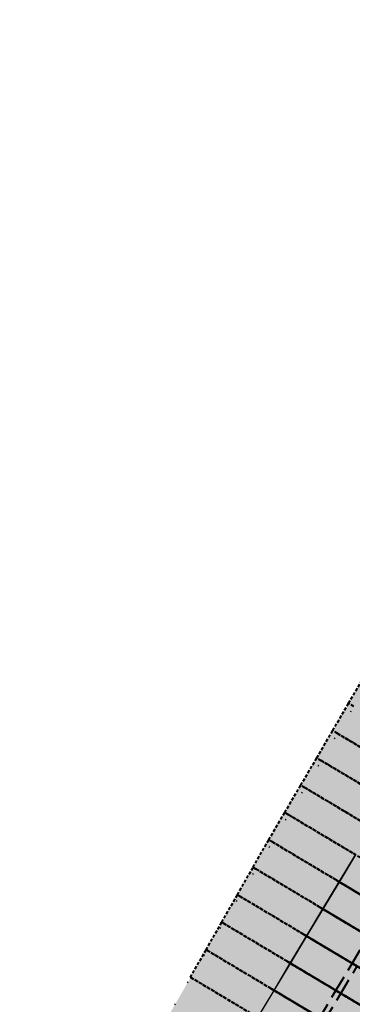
# Model space of a CAD drawing. Header units: metres. Extents: x 768989 to 770741, y 8991369 to 8992399.
# Tile 18 of 55: x 769380 to 769406, y 8991995 to 8992073. Entities that reach past the tile are written whole.
import ezdxf

# ---------------------------------------------------------------- set-up
doc = ezdxf.new("R2010")
doc.units = ezdxf.units.M
doc.header["$XCLIPFRAME"] = 2
for name, pattern in [('CENTER', [2, 1.25, -0.25, 0.25, -0.25]), ('DASHED2', [0.375, 0.25, -0.125]), ('DOT', [6.35, 0, -6.35]), ('DOT2', [3.175, 0, -3.175])]:
    doc.linetypes.add(name, pattern=pattern)
doc.layers.add('+Corr_P_Secc_Corona', color=252, linetype='DASHED2', lineweight=40)
doc.layers.add('+Corredor_P', color=7, linetype='DASHED2', lineweight=40)
for name, color, linetype in [('+SL-Corredor-G30', 150, 'CENTER'), ('+SL-Corredor-G60', 92, 'CENTER'), ('+SL-Corredor-Rell_Secund', 52, 'DOT2'), ('__ORTOFOTO', 7, 'Continuous')]:
    doc.layers.add(name, color=color, linetype=linetype)
picture_1 = doc.add_image_def('image1.ecw', size_in_pixel=(24806, 30931))

# ---------------------------------------------------------------- blocks, each defined once
blk = doc.blocks.new('*U63')
at = {"layer": '+Corredor_P', "linetype": 'DASHED2', "lineweight": 40, "true_color": 0xffffff}
for points in [[(769393.398, 8991996.838), (769394.635, 8991999.011), (769395.873, 8992001.184), (769397.11, 8992003.357), (769398.348, 8992005.53), (769399.585, 8992007.702), (769400.851, 8992009.858), (769402.117, 8992012.014), (769403.383, 8992014.17), (769404.642, 8992016.33), (769405.9, 8992018.49), (769407.158, 8992020.651), (769408.417, 8992022.811), (769409.675, 8992024.972), (769410.95, 8992027.122), (769412.257, 8992029.254), (769413.564, 8992031.385), (769414.85, 8992033.529), (769416.124, 8992035.662), (769417.386, 8992037.78), (769418.645, 8992039.899), (769419.903, 8992042.02), (769420.964, 8992044.256), (769421.902, 8992046.563), (769422.837, 8992048.871), (769424.028, 8992051.029), (769425.218, 8992053.186), (769426.405, 8992055.346), (769427.589, 8992057.507), (769428.769, 8992059.67), (769429.971, 8992061.821), (769431.297, 8992063.9), (769432.622, 8992065.982), (769433.923, 8992068.077), (769435.221, 8992070.174), (769435.366, 8992070.409), (769436.65, 8992069.69), (769436.514, 8992069.449), (769435.298, 8992067.303), (769434.078, 8992065.159), (769432.855, 8992063.017), (769431.628, 8992060.877), (769430.397, 8992058.74), (769429.163, 8992056.604), (769427.926, 8992054.47), (769426.685, 8992052.338), (769425.44, 8992050.209), (769424.192, 8992048.081), (769422.94, 8992045.956), (769421.685, 8992043.833), (769420.426, 8992041.712), (769419.164, 8992039.593), (769417.898, 8992037.476), (769416.629, 8992035.361), (769415.347, 8992033.232), (769414.057, 8992031.09), (769412.767, 8992028.949), (769411.478, 8992026.807), (769410.188, 8992024.666), (769408.898, 8992022.524), (769407.608, 8992020.382), (769406.319, 8992018.241), (769405.029, 8992016.099), (769403.739, 8992013.957), (769402.449, 8992011.816), (769401.16, 8992009.674), (769399.87, 8992007.533), (769398.58, 8992005.391), (769397.29, 8992003.249), (769396, 8992001.108), (769394.711, 8991998.966), (769393.421, 8991996.824), (769393.398, 8991996.838)], [(769362.693, 8991945.29), (769363.887, 8991947.489), (769365.081, 8991949.688), (769366.336, 8991951.85), (769367.625, 8991953.992), (769369.033, 8991956.063), (769370.466, 8991958.119), (769371.9, 8991960.175), (769373.334, 8991962.231), (769374.577, 8991964.4), (769375.778, 8991966.594), (769376.98, 8991968.789), (769378.181, 8991970.983), (769379.407, 8991973.163), (769380.671, 8991975.32), (769381.936, 8991977.476), (769383.2, 8991979.633), (769384.495, 8991981.772), (769385.797, 8991983.906), (769387.098, 8991986.041), (769388.4, 8991988.175), (769389.698, 8991990.312), (769390.932, 8991992.487), (769392.165, 8991994.663), (769393.421, 8991996.824), (769394.711, 8991998.966), (769396, 8992001.108), (769397.29, 8992003.249), (769398.58, 8992005.391), (769399.87, 8992007.533), (769401.16, 8992009.674), (769402.449, 8992011.816), (769403.739, 8992013.957), (769405.029, 8992016.099), (769406.319, 8992018.241), (769407.608, 8992020.382), (769408.898, 8992022.524), (769410.188, 8992024.666), (769411.478, 8992026.807), (769412.767, 8992028.949), (769414.057, 8992031.09), (769415.347, 8992033.232), (769416.629, 8992035.361), (769417.898, 8992037.476), (769419.164, 8992039.593), (769420.426, 8992041.712), (769421.685, 8992043.833), (769422.94, 8992045.956), (769424.192, 8992048.081), (769425.44, 8992050.209), (769426.685, 8992052.338), (769427.926, 8992054.47), (769429.163, 8992056.604), (769430.397, 8992058.74), (769431.628, 8992060.877), (769432.855, 8992063.017), (769434.078, 8992065.159), (769435.298, 8992067.303), (769436.514, 8992069.449), (769436.65, 8992069.69), (769445.535, 8992064.713), (769445.399, 8992064.471), (769444.179, 8992062.307), (769442.956, 8992060.146), (769441.729, 8992057.986), (769440.499, 8992055.829), (769439.265, 8992053.673), (769438.027, 8992051.52), (769436.786, 8992049.368), (769435.541, 8992047.219), (769434.293, 8992045.072), (769433.041, 8992042.927), (769431.786, 8992040.784), (769430.527, 8992038.643), (769429.264, 8992036.505), (769427.998, 8992034.368), (769426.728, 8992032.234), (769425.455, 8992030.101), (769424.174, 8992027.963), (769422.889, 8992025.818), (769421.604, 8992023.674), (769420.319, 8992021.529), (769419.034, 8992019.385), (769417.749, 8992017.24), (769416.464, 8992015.096), (769415.179, 8992012.951), (769413.894, 8992010.807), (769412.609, 8992008.663), (769411.324, 8992006.518), (769410.039, 8992004.374), (769408.754, 8992002.229), (769407.469, 8992000.085), (769406.184, 8991997.94), (769404.899, 8991995.796), (769403.614, 8991993.651), (769402.329, 8991991.507), (769401.019, 8991989.377), (769399.691, 8991987.258), (769398.364, 8991985.139), (769397.085, 8991982.991), (769395.809, 8991980.841), (769394.533, 8991978.691), (769393.257, 8991976.541), (769391.976, 8991974.395), (769390.672, 8991972.261), (769389.368, 8991970.128), (769388.064, 8991967.995), (769386.731, 8991965.879), (769385.379, 8991963.774), (769384.028, 8991961.67), (769382.677, 8991959.565), (769381.357, 8991957.441), (769380.18, 8991955.232), (769379.003, 8991953.023), (769377.825, 8991950.814), (769376.629, 8991948.617), (769375.344, 8991946.473), (769374.032, 8991944.344), (769372.676, 8991942.242), (769371.319, 8991940.141), (769362.693, 8991945.29)], [(769371.489, 8991940.039), (769372.774, 8991942.184), (769374.059, 8991944.328), (769375.344, 8991946.473), (769376.629, 8991948.617), (769377.914, 8991950.762), (769379.199, 8991952.906), (769380.484, 8991955.051), (769381.769, 8991957.195), (769383.054, 8991959.34), (769384.339, 8991961.484), (769385.624, 8991963.629), (769386.909, 8991965.773), (769388.194, 8991967.917), (769389.479, 8991970.062), (769390.764, 8991972.206), (769392.049, 8991974.351), (769393.334, 8991976.495), (769394.619, 8991978.64), (769395.904, 8991980.784), (769397.189, 8991982.929), (769398.474, 8991985.073), (769399.759, 8991987.218), (769401.044, 8991989.362), (769402.329, 8991991.507), (769403.614, 8991993.651), (769404.899, 8991995.796), (769406.184, 8991997.94), (769407.469, 8992000.085), (769408.754, 8992002.229), (769410.039, 8992004.374), (769411.324, 8992006.518), (769412.609, 8992008.663), (769413.894, 8992010.807), (769415.179, 8992012.951), (769416.464, 8992015.096), (769417.749, 8992017.24), (769419.034, 8992019.385), (769420.319, 8992021.529), (769421.604, 8992023.674), (769422.889, 8992025.818), (769424.174, 8992027.963), (769425.455, 8992030.101), (769426.728, 8992032.234), (769427.998, 8992034.368), (769429.264, 8992036.505), (769430.527, 8992038.643), (769431.786, 8992040.784), (769433.041, 8992042.927), (769434.293, 8992045.072), (769435.541, 8992047.219), (769436.786, 8992049.368), (769438.027, 8992051.52), (769439.265, 8992053.673), (769440.499, 8992055.829), (769441.729, 8992057.986), (769442.956, 8992060.146), (769444.179, 8992062.307), (769445.399, 8992064.471), (769445.535, 8992064.713), (769445.928, 8992064.493), (769445.791, 8992064.251), (769444.571, 8992062.086), (769443.348, 8992059.924), (769442.121, 8992057.764), (769440.89, 8992055.606), (769439.656, 8992053.45), (769438.418, 8992051.296), (769437.176, 8992049.144), (769435.931, 8992046.994), (769434.682, 8992044.846), (769433.43, 8992042.701), (769432.174, 8992040.557), (769430.915, 8992038.416), (769429.652, 8992036.276), (769428.385, 8992034.139), (769427.115, 8992032.004), (769425.841, 8992029.871), (769424.56, 8992027.732), (769423.275, 8992025.588), (769421.99, 8992023.443), (769420.705, 8992021.299), (769419.42, 8992019.154), (769418.135, 8992017.01), (769416.85, 8992014.865), (769415.565, 8992012.721), (769414.28, 8992010.576), (769412.995, 8992008.432), (769411.71, 8992006.287), (769410.425, 8992004.143), (769409.14, 8992001.998), (769407.855, 8991999.854), (769406.57, 8991997.709), (769405.285, 8991995.565), (769404, 8991993.421), (769402.715, 8991991.276), (769401.43, 8991989.132), (769400.145, 8991986.987), (769398.86, 8991984.843), (769397.575, 8991982.698), (769396.29, 8991980.554), (769395.005, 8991978.409), (769393.72, 8991976.265), (769392.435, 8991974.12), (769391.15, 8991971.976), (769389.865, 8991969.831), (769388.58, 8991967.687), (769387.295, 8991965.542), (769386.01, 8991963.398), (769384.725, 8991961.253), (769383.44, 8991959.109), (769382.155, 8991956.964), (769380.87, 8991954.82), (769379.585, 8991952.675), (769378.3, 8991950.531), (769377.015, 8991948.387), (769375.73, 8991946.242), (769374.445, 8991944.098), (769373.16, 8991941.953), (769371.875, 8991939.809), (769371.489, 8991940.039)], [(769371.875, 8991939.809), (769373.16, 8991941.953), (769374.445, 8991944.098), (769375.73, 8991946.242), (769377.015, 8991948.387), (769378.3, 8991950.531), (769379.585, 8991952.675), (769380.87, 8991954.82), (769382.155, 8991956.964), (769383.44, 8991959.109), (769384.725, 8991961.253), (769386.01, 8991963.398), (769387.295, 8991965.542), (769388.58, 8991967.687), (769389.865, 8991969.831), (769391.15, 8991971.976), (769392.435, 8991974.12), (769393.72, 8991976.265), (769395.005, 8991978.409), (769396.29, 8991980.554), (769397.575, 8991982.698), (769398.86, 8991984.843), (769400.145, 8991986.987), (769401.43, 8991989.132), (769402.715, 8991991.276), (769404, 8991993.421), (769405.285, 8991995.565), (769406.57, 8991997.709), (769407.855, 8991999.854), (769409.14, 8992001.998), (769410.425, 8992004.143), (769411.71, 8992006.287), (769412.995, 8992008.432), (769414.28, 8992010.576), (769415.565, 8992012.721), (769416.85, 8992014.865), (769418.135, 8992017.01), (769419.42, 8992019.154), (769420.705, 8992021.299), (769421.99, 8992023.443), (769423.275, 8992025.588), (769424.56, 8992027.732), (769425.841, 8992029.871), (769427.115, 8992032.004), (769428.385, 8992034.139), (769429.652, 8992036.276), (769430.915, 8992038.416), (769432.174, 8992040.557), (769433.43, 8992042.701), (769434.682, 8992044.846), (769435.931, 8992046.994), (769437.176, 8992049.144), (769438.418, 8992051.296), (769439.656, 8992053.45), (769440.89, 8992055.606), (769442.121, 8992057.764), (769443.348, 8992059.924), (769444.571, 8992062.086), (769445.791, 8992064.251), (769445.928, 8992064.493), (769448.981, 8992062.783), (769448.845, 8992062.54), (769447.622, 8992060.37), (769446.395, 8992058.203), (769445.165, 8992056.038), (769443.932, 8992053.875), (769442.695, 8992051.714), (769441.454, 8992049.554), (769440.209, 8992047.397), (769438.961, 8992045.243), (769437.71, 8992043.09), (769436.454, 8992040.939), (769435.196, 8992038.79), (769433.933, 8992036.644), (769432.667, 8992034.5), (769431.398, 8992032.357), (769430.125, 8992030.217), (769428.848, 8992028.079), (769427.566, 8992025.938), (769426.281, 8992023.794), (769424.996, 8992021.649), (769423.711, 8992019.505), (769422.426, 8992017.36), (769421.141, 8992015.216), (769419.856, 8992013.071), (769418.571, 8992010.927), (769417.286, 8992008.782), (769416.001, 8992006.638), (769414.716, 8992004.493), (769413.431, 8992002.349), (769412.146, 8992000.204), (769410.861, 8991998.06), (769409.576, 8991995.915), (769408.291, 8991993.771), (769407.006, 8991991.627), (769405.721, 8991989.482), (769404.436, 8991987.338), (769403.151, 8991985.193), (769401.866, 8991983.049), (769400.581, 8991980.904), (769399.296, 8991978.76), (769398.011, 8991976.615), (769396.726, 8991974.471), (769395.441, 8991972.326), (769394.156, 8991970.182), (769392.871, 8991968.037), (769391.585, 8991965.893), (769390.3, 8991963.748), (769389.015, 8991961.604), (769387.73, 8991959.459), (769386.445, 8991957.315), (769385.16, 8991955.17), (769383.875, 8991953.026), (769382.59, 8991950.881), (769381.305, 8991948.737), (769380.02, 8991946.593), (769378.735, 8991944.448), (769377.45, 8991942.304), (769376.165, 8991940.159), (769374.88, 8991938.015), (769371.875, 8991939.809)]]:
    blk.add_hatch(color=7, dxfattribs=at).paths.add_polyline_path(points, flags=0)
at = {"layer": '+Corr_P_Secc_Corona', "color": 252, "linetype": 'DASHED2', "lineweight": 40, "ltscale": 5}
for p, q in [((769406.184, 8991997.94, 7.535), (769407.469, 8992000.085, 7.535)), ((769404.899, 8991995.796, 7.535), (769406.184, 8991997.94, 7.535)), ((769405.285, 8991995.565, 7.835), (769406.57, 8991997.709, 7.835)), ((769403.614, 8991993.651, 7.535), (769404.899, 8991995.796, 7.535)), ((769404, 8991993.421, 7.835), (769405.285, 8991995.565, 7.835))]:
    blk.add_line(p, q, dxfattribs=at)
at = {"layer": '+Corredor_P', "color": 7, "linetype": 'DASHED2', "lineweight": 40}
for p, q in [((769405.9, 8992018.49, 7.779), (769407.158, 8992020.651, 7.798)), ((769404.642, 8992016.33, 7.761), (769405.9, 8992018.49, 7.779)), ((769403.383, 8992014.17, 7.743), (769404.642, 8992016.33, 7.761)), ((769402.117, 8992012.014, 7.729), (769403.383, 8992014.17, 7.743)), ((769400.851, 8992009.858, 7.715), (769402.117, 8992012.014, 7.729)), ((769399.585, 8992007.702, 7.701), (769400.851, 8992009.858, 7.715)), ((769398.348, 8992005.53, 7.67), (769399.585, 8992007.702, 7.701)), ((769397.11, 8992003.357, 7.64), (769398.348, 8992005.53, 7.67)), ((769395.873, 8992001.184, 7.609), (769397.11, 8992003.357, 7.64)), ((769394.635, 8991999.011, 7.579), (769395.873, 8992001.184, 7.609)), ((769393.398, 8991996.838, 7.548), (769394.635, 8991999.011, 7.579))]:
    blk.add_line(p, q, dxfattribs=at)
at = {"layer": '+Corredor_P', "color": 153, "linetype": 'DASHED2', "lineweight": 40}
for p, q in [((769406.319, 8992018.241, 7.536), (769405.9, 8992018.49, 7.779)), ((769406.319, 8992018.241, 7.536), (769405.9, 8992018.49, 7.779)), ((769405.029, 8992016.099, 7.536), (769404.642, 8992016.33, 7.761)), ((769405.029, 8992016.099, 7.536), (769404.642, 8992016.33, 7.761)), ((769410.095, 8992013.075, 4.586), (769405.029, 8992016.099, 7.536)), ((769413.894, 8992010.807, 7.536), (769405.029, 8992016.099, 7.536)), ((769413.894, 8992010.807, 7.536), (769405.029, 8992016.099, 7.536)), ((769403.739, 8992013.957, 7.535), (769403.383, 8992014.17, 7.743)), ((769403.739, 8992013.957, 7.535), (769403.383, 8992014.17, 7.743)), ((769408.808, 8992010.932, 4.584), (769403.739, 8992013.957, 7.535)), ((769412.609, 8992008.663, 7.535), (769403.739, 8992013.957, 7.535)), ((769412.609, 8992008.663, 7.535), (769403.739, 8992013.957, 7.535)), ((769402.449, 8992011.816, 7.535), (769402.117, 8992012.014, 7.729)), ((769402.449, 8992011.816, 7.535), (769402.117, 8992012.014, 7.729)), ((769407.521, 8992008.789, 4.582), (769402.449, 8992011.816, 7.535)), ((769411.324, 8992006.518, 7.535), (769402.449, 8992011.816, 7.535)), ((769411.324, 8992006.518, 7.535), (769402.449, 8992011.816, 7.535)), ((769401.16, 8992009.674, 7.535), (769400.851, 8992009.858, 7.715)), ((769401.16, 8992009.674, 7.535), (769400.851, 8992009.858, 7.715)), ((769406.233, 8992006.645, 4.581), (769401.16, 8992009.674, 7.535)), ((769410.039, 8992004.374, 7.535), (769401.16, 8992009.674, 7.535)), ((769410.039, 8992004.374, 7.535), (769401.16, 8992009.674, 7.535)), ((769399.87, 8992007.533, 7.535), (769399.585, 8992007.702, 7.701)), ((769399.87, 8992007.533, 7.535), (769399.585, 8992007.702, 7.701)), ((769404.946, 8992004.502, 4.579), (769399.87, 8992007.533, 7.535)), ((769408.754, 8992002.229, 7.535), (769399.87, 8992007.533, 7.535)), ((769408.754, 8992002.229, 7.535), (769399.87, 8992007.533, 7.535)), ((769398.58, 8992005.391, 7.535), (769398.348, 8992005.53, 7.67)), ((769398.58, 8992005.391, 7.535), (769398.348, 8992005.53, 7.67)), ((769403.659, 8992002.359, 4.577), (769398.58, 8992005.391, 7.535)), ((769407.469, 8992000.085, 7.535), (769398.58, 8992005.391, 7.535)), ((769407.469, 8992000.085, 7.535), (769398.58, 8992005.391, 7.535)), ((769408.736, 8992002.24, 2.352), (769404.914, 8992004.521, 4.578)), ((769405.164, 8992004.372, 4.772), (769404.914, 8992004.521, 4.578)), ((769408.738, 8992002.238, 2.362), (769404.931, 8992004.511, 4.579)), ((769404.931, 8992004.511, 4.579), (769405.166, 8992004.371, 4.762)), ((769408.754, 8992002.229, 7.535), (769404.946, 8992004.502, 4.579)), ((769408.754, 8992002.229, 2.362), (769404.946, 8992004.502, 4.579)), ((769404.946, 8992004.502, 4.579), (769405.148, 8992004.382, 4.462)), ((769404.946, 8992004.502, 4.579), (769405.182, 8992004.361, 4.762)), ((769408.754, 8992002.229, 2.362), (769405.148, 8992004.382, 4.462)), ((769416.49, 8991997.611, 4.462), (769405.148, 8992004.382, 4.462)), ((769416.49, 8991997.611, 4.462), (769405.148, 8992004.382, 4.462)), ((769405.164, 8992004.372, 4.772), (769416.076, 8991997.858, 4.772)), ((769416.073, 8991997.86, 4.762), (769405.166, 8992004.371, 4.762)), ((769405.182, 8992004.361, 4.762), (769416.104, 8991997.841, 4.762)), ((769408.754, 8992002.229, 7.535), (769405.182, 8992004.361, 4.762)), ((769397.29, 8992003.249, 7.535), (769397.11, 8992003.357, 7.64)), ((769397.29, 8992003.249, 7.535), (769397.11, 8992003.357, 7.64)), ((769402.372, 8992000.215, 4.576), (769397.29, 8992003.249, 7.535)), ((769406.184, 8991997.94, 7.535), (769397.29, 8992003.249, 7.535)), ((769406.184, 8991997.94, 7.535), (769397.29, 8992003.249, 7.535)), ((769407.451, 8992000.095, 2.349), (769403.627, 8992002.378, 4.576)), ((769403.875, 8992002.23, 4.769), (769403.627, 8992002.378, 4.576)), ((769407.453, 8992000.094, 2.359), (769403.644, 8992002.368, 4.577)), ((769403.644, 8992002.368, 4.577), (769403.878, 8992002.228, 4.759)), ((769407.469, 8992000.085, 7.535), (769403.659, 8992002.359, 4.577)), ((769407.469, 8992000.085, 2.359), (769403.659, 8992002.359, 4.577)), ((769403.659, 8992002.359, 4.577), (769403.863, 8992002.237, 4.459)), ((769403.659, 8992002.359, 4.577), (769403.893, 8992002.219, 4.759)), ((769407.469, 8992000.085, 2.359), (769403.863, 8992002.237, 4.459)), ((769415.209, 8991995.464, 4.459), (769403.863, 8992002.237, 4.459)), ((769415.209, 8991995.464, 4.459), (769403.863, 8992002.237, 4.459)), ((769403.875, 8992002.23, 4.769), (769414.794, 8991995.712, 4.769)), ((769414.792, 8991995.713, 4.759), (769403.878, 8992002.228, 4.759)), ((769403.893, 8992002.219, 4.759), (769414.823, 8991995.695, 4.759)), ((769407.469, 8992000.085, 7.535), (769403.893, 8992002.219, 4.759)), ((769396, 8992001.108, 7.535), (769395.873, 8992001.184, 7.609)), ((769396, 8992001.108, 7.535), (769395.873, 8992001.184, 7.609)), ((769401.085, 8991998.072, 4.574), (769396, 8992001.108, 7.535)), ((769404.899, 8991995.796, 7.535), (769396, 8992001.108, 7.535)), ((769404.899, 8991995.796, 7.535), (769396, 8992001.108, 7.535)), ((769406.166, 8991997.951, 2.346), (769402.34, 8992000.235, 4.575)), ((769402.587, 8992000.088, 4.766), (769402.34, 8992000.235, 4.575)), ((769406.168, 8991997.949, 2.356), (769402.357, 8992000.225, 4.576)), ((769402.357, 8992000.225, 4.576), (769402.589, 8992000.086, 4.756)), ((769406.184, 8991997.94, 7.535), (769402.372, 8992000.215, 4.576)), ((769406.184, 8991997.94, 2.356), (769402.372, 8992000.215, 4.576)), ((769402.372, 8992000.215, 4.576), (769402.578, 8992000.093, 4.456)), ((769402.372, 8992000.215, 4.576), (769402.605, 8992000.077, 4.756)), ((769406.184, 8991997.94, 2.356), (769402.578, 8992000.093, 4.456)), ((769413.928, 8991993.318, 4.456), (769402.578, 8992000.093, 4.456)), ((769413.928, 8991993.318, 4.456), (769402.578, 8992000.093, 4.456)), ((769402.587, 8992000.088, 4.766), (769413.513, 8991993.565, 4.766)), ((769413.51, 8991993.567, 4.756), (769402.589, 8992000.086, 4.756)), ((769402.605, 8992000.077, 4.756), (769413.541, 8991993.548, 4.756)), ((769406.184, 8991997.94, 7.535), (769402.605, 8992000.077, 4.756)), ((769394.711, 8991998.966, 7.535), (769394.635, 8991999.011, 7.579)), ((769394.711, 8991998.966, 7.535), (769394.635, 8991999.011, 7.579)), ((769399.798, 8991995.929, 4.572), (769394.711, 8991998.966, 7.535)), ((769403.614, 8991993.651, 7.535), (769394.711, 8991998.966, 7.535)), ((769403.614, 8991993.651, 7.535), (769394.711, 8991998.966, 7.535)), ((769404.881, 8991995.806, 2.343), (769401.053, 8991998.092, 4.573)), ((769401.298, 8991997.945, 4.763), (769401.053, 8991998.092, 4.573)), ((769404.883, 8991995.805, 2.353), (769401.07, 8991998.081, 4.574)), ((769401.07, 8991998.081, 4.574), (769401.301, 8991997.944, 4.753)), ((769404.899, 8991995.796, 7.535), (769401.085, 8991998.072, 4.574)), ((769404.899, 8991995.796, 2.353), (769401.085, 8991998.072, 4.574)), ((769401.085, 8991998.072, 4.574), (769401.293, 8991997.948, 4.453)), ((769401.085, 8991998.072, 4.574), (769401.316, 8991997.934, 4.753)), ((769404.899, 8991995.796, 2.353), (769401.293, 8991997.948, 4.453)), ((769412.646, 8991991.171, 4.453), (769401.293, 8991997.948, 4.453)), ((769412.646, 8991991.171, 4.453), (769401.293, 8991997.948, 4.453)), ((769401.298, 8991997.945, 4.763), (769412.231, 8991991.419, 4.763)), ((769412.229, 8991991.42, 4.753), (769401.301, 8991997.944, 4.753)), ((769401.316, 8991997.934, 4.753), (769412.26, 8991991.402, 4.753)), ((769404.899, 8991995.796, 7.535), (769401.316, 8991997.934, 4.753)), ((769406.166, 8991997.951, 2.346), (769416.617, 8991991.712, 2.346)), ((769416.617, 8991991.712, 2.356), (769406.168, 8991997.949, 2.356)), ((769406.57, 8991997.709, 7.835), (769406.184, 8991997.94, 7.535)), ((769409.962, 8991995.685, 7.535), (769406.184, 8991997.94, 7.535)), ((769416.632, 8991991.703, 2.356), (769406.184, 8991997.94, 2.356)), ((769393.421, 8991996.824, 7.535), (769393.398, 8991996.838, 7.548)), ((769393.421, 8991996.824, 7.535), (769393.398, 8991996.838, 7.548)), ((769398.511, 8991993.786, 4.571), (769393.421, 8991996.824, 7.535)), ((769402.329, 8991991.507, 7.535), (769393.421, 8991996.824, 7.535)), ((769402.329, 8991991.507, 7.535), (769393.421, 8991996.824, 7.535)), ((769403.596, 8991993.662, 2.341), (769399.766, 8991995.948, 4.571)), ((769400.009, 8991995.803, 4.761), (769399.766, 8991995.948, 4.571)), ((769403.598, 8991993.66, 2.351), (769399.783, 8991995.938, 4.572)), ((769399.783, 8991995.938, 4.572), (769400.012, 8991995.801, 4.751)), ((769403.614, 8991993.651, 7.535), (769399.798, 8991995.929, 4.572)), ((769403.614, 8991993.651, 2.351), (769399.798, 8991995.929, 4.572)), ((769399.798, 8991995.929, 4.572), (769400.008, 8991995.804, 4.451)), ((769399.798, 8991995.929, 4.572), (769400.028, 8991995.792, 4.751)), ((769403.614, 8991993.651, 2.351), (769400.008, 8991995.804, 4.451)), ((769411.365, 8991989.024, 4.451), (769400.008, 8991995.804, 4.451)), ((769411.365, 8991989.024, 4.451), (769400.008, 8991995.804, 4.451)), ((769400.009, 8991995.803, 4.761), (769410.95, 8991989.272, 4.761)), ((769410.947, 8991989.273, 4.751), (769400.012, 8991995.801, 4.751)), ((769400.028, 8991995.792, 4.751), (769410.978, 8991989.255, 4.751)), ((769403.614, 8991993.651, 7.535), (769400.028, 8991995.792, 4.751)), ((769404.881, 8991995.806, 2.343), (769415.335, 8991989.566, 2.343)), ((769415.335, 8991989.566, 2.353), (769404.883, 8991995.805, 2.353)), ((769405.285, 8991995.565, 7.835), (769404.899, 8991995.796, 7.535)), ((769408.677, 8991993.54, 7.535), (769404.899, 8991995.796, 7.535)), ((769415.351, 8991989.556, 2.353), (769404.899, 8991995.796, 2.353)), ((769408.291, 8991993.771, 7.835), (769405.285, 8991995.565, 7.835))]:
    blk.add_line(p, q, dxfattribs=at)
at = {"layer": '+SL-Corredor-G30', "color": 150, "linetype": 'CENTER', "lineweight": -3, "ltscale": 5}
for p, q in [((769405.182, 8992004.361, 4.762), (769406.47, 8992006.504, 4.765)), ((769403.893, 8992002.219, 4.759), (769405.182, 8992004.361, 4.762)), ((769402.605, 8992000.077, 4.756), (769403.893, 8992002.219, 4.759)), ((769401.316, 8991997.934, 4.753), (769402.605, 8992000.077, 4.756)), ((769400.028, 8991995.792, 4.751), (769401.316, 8991997.934, 4.753)), ((769398.739, 8991993.65, 4.748), (769400.028, 8991995.792, 4.751))]:
    blk.add_line(p, q, dxfattribs=at)
at = {"layer": '+SL-Corredor-G60', "color": 92, "linetype": 'CENTER', "lineweight": -3, "ltscale": 5}
for p, q in [((769405.148, 8992004.382, 4.462), (769406.433, 8992006.526, 4.465)), ((769403.863, 8992002.237, 4.459), (769405.148, 8992004.382, 4.462)), ((769402.578, 8992000.093, 4.456), (769403.863, 8992002.237, 4.459)), ((769401.293, 8991997.948, 4.453), (769402.578, 8992000.093, 4.456)), ((769400.008, 8991995.804, 4.451), (769401.293, 8991997.948, 4.453)), ((769398.723, 8991993.66, 4.448), (769400.008, 8991995.804, 4.451))]:
    blk.add_line(p, q, dxfattribs=at)
at = {"layer": '+SL-Corredor-Rell_Secund', "color": 20, "linetype": 'DOT', "lineweight": -3, "ltscale": 0.3}
for p, q in [((769405.029, 8992016.099, 7.536), (769406.319, 8992018.241, 7.536)), ((769403.739, 8992013.957, 7.535), (769405.029, 8992016.099, 7.536)), ((769402.449, 8992011.816, 7.535), (769403.739, 8992013.957, 7.535)), ((769401.16, 8992009.674, 7.535), (769402.449, 8992011.816, 7.535)), ((769399.87, 8992007.533, 7.535), (769401.16, 8992009.674, 7.535)), ((769398.58, 8992005.391, 7.535), (769399.87, 8992007.533, 7.535)), ((769397.29, 8992003.249, 7.535), (769398.58, 8992005.391, 7.535)), ((769396, 8992001.108, 7.535), (769397.29, 8992003.249, 7.535)), ((769394.711, 8991998.966, 7.535), (769396, 8992001.108, 7.535)), ((769393.421, 8991996.824, 7.535), (769394.711, 8991998.966, 7.535)), ((769392.165, 8991994.663, 7.515), (769393.421, 8991996.824, 7.535))]:
    blk.add_line(p, q, dxfattribs=at)

msp = doc.modelspace()

# ---------------------------------------------------------------- block references
at = {"layer": '+Corredor_P', "color": 7, "linetype": 'DASHED2', "lineweight": 40}
msp.add_blockref('*U63', (0, 0), dxfattribs=at)

# ---------------------------------------------------------------- pictures from other files: only their frames are drawn
at = {"layer": '__ORTOFOTO'}
image = msp.add_image(picture_1, insert=(768953.111, 8991450.629), size_in_units=(788.093, 982.685), dxfattribs=at)
image.set_boundary_path([(14907.494, 3902.78), (13192.595, 8192.59), (9164.97, 15223.01), (1123.99, 23397.36), (7213.21, 30797.77), (15925.164, 20444.27), (23177.06, 8354.5), (14907.494, 3902.78)])

doc.saveas('drawing.dxf')
